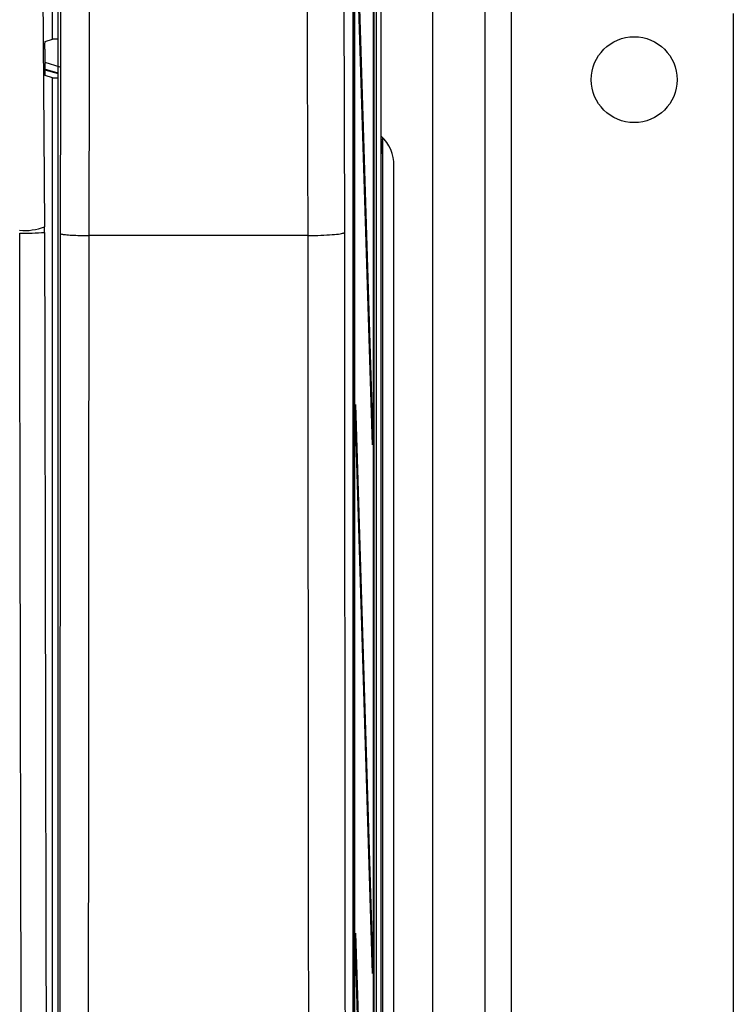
# Model space of a CAD drawing. Header units: millimetres. Extents: x 5 to 418, y 2 to 292.
# Tile 16 of 47: x 114 to 132, y 178 to 202. Entities that reach past the tile are written whole.
import ezdxf

# ---------------------------------------------------------------- set-up
doc = ezdxf.new("R2010")
doc.units = ezdxf.units.MM

msp = doc.modelspace()

# ---------------------------------------------------------------- linework, layer by layer
at = {"color": 7, "linetype": 'Continuous', "lineweight": 25}
for p, q in [((123.4826, 233.1548), (123.4826, 127.5375)), ((123.3654, 232.9825), (123.3654, 127.6605)), ((122.7812, 227.1522), (122.7812, 140.1634)), ((123.2961, 133.8215), (123.2961, 227.1548)), ((123.304, 227.1548), (123.304, 133.8215)), ((122.8137, 141.1548), (122.8137, 226.4881)), ((122.8215, 226.4881), (122.8215, 141.1548)), ((115.3454, 155.4503), (115.3454, 224.7321)), ((122.845, 205.9677), (123.2765, 191.9881)), ((123.2727, 191.6129), (122.8411, 205.5925)), ((123.4943, 199.2895), (123.4943, 204.3535)), ((124.7867, 204.1548), (124.7867, 155.8215)), ((126.1046, 204.1548), (126.1046, 155.8215)), ((126.7713, 204.1548), (126.7713, 155.8215)), ((115.2046, 201.8432), (115.2046, 202.8665)), ((132.3713, 202.4881), (132.3713, 157.4881)), ((115.0206, 201.7819), (115.2046, 201.8432)), ((115.3454, 201.8432), (115.2046, 201.8432)), ((115.012, 201.5931), (115.0157, 201.0711)), ((115.0115, 201.2589), (115.3899, 201.1471)), ((115.3476, 200.986), (115.0019, 201.0868)), ((115.0115, 201.0733), (115.3454, 200.9762)), ((115.2046, 200.8665), (115.0243, 200.9265)), ((115.2046, 155.6539), (115.2046, 200.8665)), ((115.2046, 200.8665), (115.3454, 200.8665)), ((123.4943, 199.3186), (123.535, 199.3186)), ((123.535, 199.357), (123.535, 199.3186)), ((123.538, 160.6224), (123.538, 199.3539)), ((123.5002, 198.9562), (123.4977, 198.9847)), ((123.5293, 198.9853), (123.5002, 198.9562)), ((123.8149, 161.3215), (123.8149, 198.6548)), ((115.0049, 196.9711), (115.0043, 197.1115)), ((116.1187, 196.8912), (116.119, 196.8912)), ((121.6492, 196.8912), (116.119, 196.8912)), ((121.6501, 196.8912), (121.6492, 196.8912)), ((122.8411, 192.2591), (122.845, 192.6344)), ((122.845, 192.6344), (123.2765, 178.6548)), ((123.2727, 178.2795), (122.8411, 192.2591)), ((123.2616, 191.9729), (123.2765, 191.9881)), ((123.2765, 191.9881), (123.2727, 191.6129)), ((122.8411, 178.9258), (122.845, 179.3011)), ((122.845, 179.3011), (123.2765, 165.3215)), ((123.2727, 164.9462), (122.8411, 178.9258)), ((123.2616, 178.6395), (123.2765, 178.6548)), ((123.2765, 178.6548), (123.2727, 178.2795))]:
    msp.add_line(p, q, dxfattribs=at)
at = {"color": 7, "linetype": 'Continuous', "lineweight": 25, "flags": 128}
for points in [[(114.8381, 220.6992), (114.9212, 208.9012), (115.0043, 197.1115)], [(115.408, 196.9439), (115.4357, 208.8173), (115.4633, 220.6022)], [(116.1737, 220.5578), (116.1706, 219.2363), (116.1583, 213.9502), (116.1187, 196.8912)], [(121.6492, 196.8912), (121.6437, 198.8733), (121.6216, 206.8019), (121.5833, 220.5578)], [(122.5007, 220.6244), (122.533, 208.8446), (122.5656, 196.9702)]]:
    msp.add_lwpolyline(points, dxfattribs=at)
at = {"color": 7, "linetype": 'Continuous', "lineweight": 25}
msp.add_circle((129.8713, 200.8215), 1.0833, dxfattribs=at)
for centre, radius, start, end in [((122.8029, 198.6581), 1.0119, 359.81363, 46.90727), ((123.3626, 198.9853), 0.1667, 0.01928, 37.13397), ((114.5031, 198.398), 1.3807, 264.75697, 291.28619), ((114.5073, 203.2936), 6.342, 268.83046, 274.50021)]:
    msp.add_arc(centre, radius, start, end, dxfattribs=at)
for centre, start_param, end_param in [((123.5001, 199.2895), 1.5707963, 2.8803507), ((123.5292, 199.3186), 3.1590459, 4.712389), ((123.5001, 199.2895), 2.8803507, 3.1590459)]:
    msp.add_ellipse(centre, major_axis=(0, 0.3333), ratio=0.0174551, start_param=start_param, end_param=end_param, dxfattribs=at)
for points, knots in [([(115.012, 201.5931), (115.012, 201.6118), (115.0119, 201.6492), (115.0131, 201.7023), (115.015, 201.7452), (115.0176, 201.7752), (115.0196, 201.7796), (115.0206, 201.7819)], [0, 0, 0, 0, 0.1983621, 0.396713, 0.5954388, 0.7952465, 1, 1, 1, 1]), ([(115.0243, 200.9265), (115.0233, 200.9287), (115.0213, 200.9331), (115.0187, 200.963), (115.0167, 201.0063), (115.0159, 201.0455), (115.0157, 201.0675), (115.0157, 201.0711)], [0, 0, 0, 0, 0.2392868, 0.4785981, 0.7171951, 0.9543381, 1, 1, 1, 1]), ([(123.4966, 198.9886), (123.4969, 198.9871), (123.4977, 198.9829), (123.4981, 198.979), (123.4984, 198.9763), (123.4983, 198.9776), (123.4983, 198.9784)], [0, 0, 0, 0, 0.1136518, 0.3159765, 0.5825285, 1, 1, 1, 1]), ([(114.4808, 155.7063), (114.4793, 156.1497), (114.4714, 158.3669), (114.4404, 167.6818), (114.4041, 180.9861), (114.3851, 192.5236), (114.3778, 196.9529)], [0, 0, 0, 0, 0.0322876, 0.1614382, 0.6780666, 1, 1, 1, 1]), ([(115.0049, 196.9711), (115.0166, 190.0976), (115.04, 176.3477), (115.085, 162.6175), (115.1075, 155.751)], [0, 0, 0, 0, 0.4998997, 1, 1, 1, 1]), ([(115.3709, 155.4248), (115.3753, 158.8789), (115.3842, 165.7876), (115.3945, 176.1642), (115.4027, 186.5498), (115.4062, 193.479), (115.408, 196.9439)], [0, 0, 0, 0, 0.24989406, 0.49983045, 0.74989401, 1, 1, 1, 1]), ([(115.408, 196.9439), (115.408, 196.9436), (115.4093, 196.9389), (115.4312, 196.9282), (115.524, 196.9131), (115.6866, 196.9003), (115.8931, 196.892), (116.0435, 196.8915), (116.1187, 196.8912)], [0, 0, 0, 0, 0.0084389, 0.1681831, 0.3764062, 0.5843493, 0.7921727, 1, 1, 1, 1]), ([(116.119, 196.8912), (116.1188, 196.4469), (116.1178, 194.2254), (116.1147, 188.4498), (116.1085, 179.5671), (116.0978, 167.9461), (116.0877, 159.8864), (116.082, 155.3735)], [0, 0, 0, 0, 0.0320694, 0.1603478, 0.4169318, 0.6735157, 1, 1, 1, 1]), ([(121.6501, 196.8912), (121.7611, 196.893), (121.9832, 196.8966), (122.2666, 196.9127), (122.472, 196.9346), (122.5516, 196.9548), (122.5645, 196.9668), (122.5655, 196.97), (122.5656, 196.9702)], [0, 0, 0, 0, 0.2296756, 0.4593442, 0.6892008, 0.9193882, 0.9924048, 1, 1, 1, 1]), ([(121.7214, 140.1917), (121.7126, 144.8315), (121.6951, 154.1111), (121.6728, 169.6739), (121.6581, 183.9369), (121.6519, 193.5527), (121.6501, 196.8912), (121.6501, 196.8912)], [0, 0, 0, 0, 0.2460147, 0.4920295, 0.8236673, 0.9999999, 1, 1, 1, 1]), ([(122.5656, 196.9702), (122.5685, 192.1599), (122.5745, 182.5378), (122.5901, 168.2783), (122.61, 154.1903), (122.6274, 144.9224), (122.6361, 140.2877)], [0, 0, 0, 0, 0.25417755, 0.50843906, 0.75418158, 1, 1, 1, 1])]:
    msp.add_open_spline(points, degree=3, knots=knots, dxfattribs=at)

doc.saveas('drawing.dxf')
